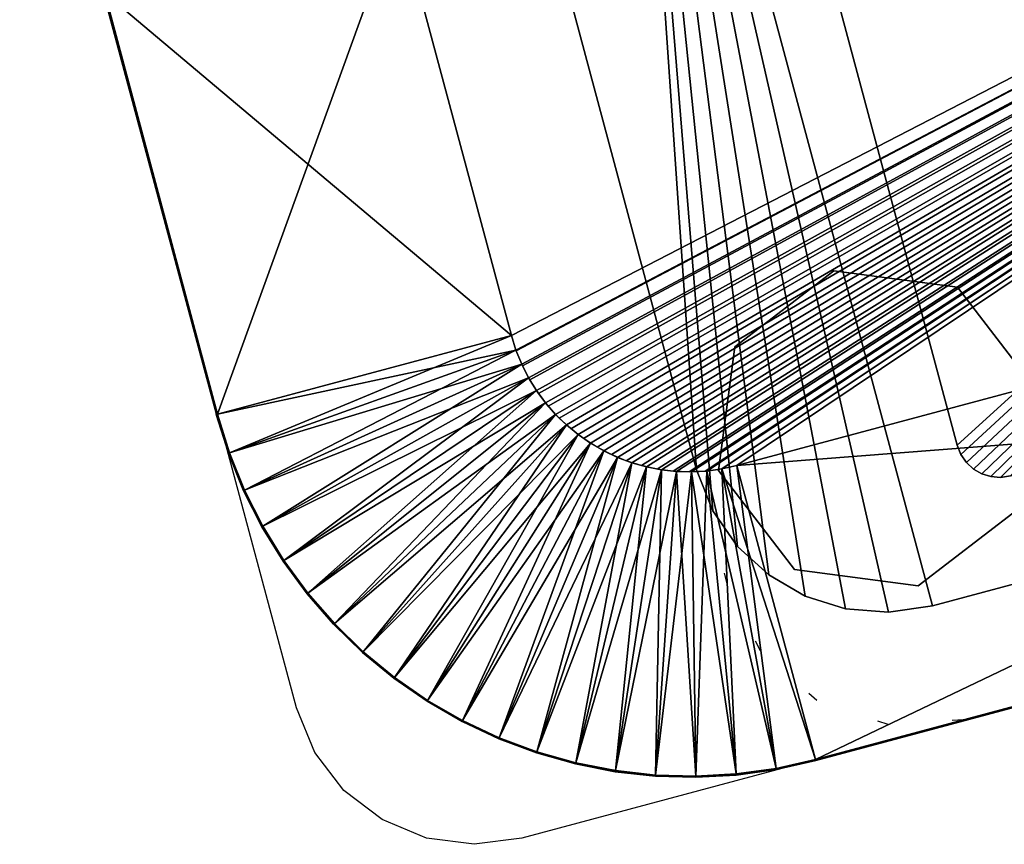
# Model space of a CAD drawing. Header units: inches. Extents: x -211 to 145, y -42 to 108.
# Tile 46 of 222: x -115 to -106, y 61 to 69. Entities that reach past the tile are written whole.
import ezdxf

# ---------------------------------------------------------------- set-up
doc = ezdxf.new("R2010")
doc.units = ezdxf.units.IN
doc.header["$MEASUREMENT"] = 0
doc.linetypes.add('Dot', pattern=[6.35, 0, -6.35])
for name, color, linetype in [('A-FURN', 7, 'Continuous'), ('A-FURN-P-TABL', 2, 'Continuous'), ('A-FURN-P-TABL-SUP', 2, 'Continuous'), ('A-FURN-P-TABL-T', 2, 'Continuous')]:
    doc.layers.add(name, color=color, linetype=linetype)
for name, color, linetype, true_color in [('CET color Grey21', 7, 'Continuous', 0x363835), ('CET color Grey26', 7, 'Continuous', 0x434343), ('CET color Grey35', 7, 'Continuous', 0x565a5f)]:
    doc.layers.add(name, color=color, linetype=linetype, true_color=true_color)
doc.styles.add('Arial', font='arial.ttf')

# ---------------------------------------------------------------- blocks, each defined once
blk = doc.blocks.new('*C10')
at = {"layer": 'A-FURN-P-TABL', "linetype": 'Continuous'}
blk.add_lwpolyline([(-10.307, 6.5), (10.307, 6.5), (10.7452, 6.4423), (11.1535, 6.2732), (11.5041, 6.0041), (11.7732, 5.6535), (11.9423, 5.2452), (12, 4.807), (12, -4.807), (11.9423, -5.2452), (11.7732, -5.6535), (11.5041, -6.0041), (11.1535, -6.2732), (10.7452, -6.4423), (10.307, -6.5), (-10.307, -6.5)], dxfattribs=at)
at = {"layer": 'A-FURN-P-TABL-SUP', "linetype": 'Dot'}
blk.add_lwpolyline([(1.906, 6.4995), (6.102, 6.4995), (6.7801, 6.3646), (7.355, 5.9805), (7.7391, 5.4056), (7.874, 4.7275), (7.874, -2.5555), (7.7391, -3.2336), (7.355, -3.8085), (6.7801, -4.1926), (6.102, -4.3275), (-6.102, -4.3275)], dxfattribs=at)
at = {"layer": 'A-FURN-P-TABL-T', "linetype": 'Continuous', "style": 'Arial'}
blk.add_attdef('ITEXT', (-4.6654, -10.1244), '', height=2.8, dxfattribs=at).dxf.unprotected_set("ltscale", 0)
blk = doc.blocks.new('*C22')
at = {"layer": 'CET color Grey21', "linetype": 'Continuous'}
mesh = blk.add_polyface(dxfattribs=at)
corners = [(-7.508, 3.701, 23.815), (-7.508, 3.701, 25), (-7.508, 6.5, 25), (-7.508, 6.5, 24.565), (7.508, 3.701, 23.815), (7.508, 3.701, 25), (7.508, 6.5, 25), (7.508, 6.5, 24.565)]
mesh.append_faces([[corners[k] for k in face] for face in [(0, 4, 5, 0), (0, 5, 1, 0), (1, 5, 6, 1), (1, 6, 2, 1), (2, 6, 7, 2), (2, 7, 3, 2), (3, 7, 4, 3), (3, 4, 0, 3)]])
mesh = blk.add_polyface(dxfattribs=at)
corners = [(7.508, 3.701, 23.815), (7.508, 3.701, 25), (7.508, 6.5024, 25), (7.508, 6.5024, 24.565), (7.6478, 3.6952, 23.815), (7.6478, 3.6952, 25), (7.8791, 6.487, 25), (7.8791, 6.487, 24.565)]
mesh.append_faces([[corners[k] for k in face] for face in [(0, 4, 5, 0), (0, 5, 1, 0), (1, 5, 6, 1), (1, 6, 2, 1), (2, 6, 7, 2), (2, 7, 3, 2), (3, 7, 4, 3), (3, 4, 0, 3)]])
mesh = blk.add_polyface(dxfattribs=at)
corners = [(7.6478, 3.6952, 23.815), (7.6478, 3.6952, 25), (7.8791, 6.487, 25), (7.8791, 6.487, 24.565), (7.7867, 3.6779, 23.815), (7.7867, 3.6779, 25), (8.2478, 6.4411, 25), (8.2478, 6.4411, 24.565)]
mesh.append_faces([[corners[k] for k in face] for face in [(0, 4, 5, 0), (0, 5, 1, 0), (1, 5, 6, 1), (1, 6, 2, 1), (2, 6, 7, 2), (2, 7, 3, 2), (3, 7, 4, 3), (3, 4, 0, 3)]])
mesh = blk.add_polyface(dxfattribs=at)
corners = [(7.7867, 3.6779, 23.815), (7.7867, 3.6779, 25), (8.2478, 6.4411, 25), (8.2478, 6.4411, 24.565), (7.9236, 3.6492, 23.815), (7.9236, 3.6492, 25), (8.6113, 6.3649, 25), (8.6113, 6.3649, 24.565)]
mesh.append_faces([[corners[k] for k in face] for face in [(0, 4, 5, 0), (0, 5, 1, 0), (1, 5, 6, 1), (1, 6, 2, 1), (2, 6, 7, 2), (2, 7, 3, 2), (3, 7, 4, 3), (3, 4, 0, 3)]])
mesh = blk.add_polyface(dxfattribs=at)
corners = [(7.9236, 3.6492, 23.815), (7.9236, 3.6492, 25), (8.6113, 6.3649, 25), (8.6113, 6.3649, 24.565), (8.0577, 3.6093, 23.815), (8.0577, 3.6093, 25), (8.9673, 6.2589, 25), (8.9673, 6.2589, 24.565)]
mesh.append_faces([[corners[k] for k in face] for face in [(0, 4, 5, 0), (0, 5, 1, 0), (1, 5, 6, 1), (1, 6, 2, 1), (2, 6, 7, 2), (2, 7, 3, 2), (3, 7, 4, 3), (3, 4, 0, 3)]])
mesh = blk.add_polyface(dxfattribs=at)
corners = [(8.0577, 3.6093, 23.815), (8.0577, 3.6093, 25), (8.9673, 6.2589, 25), (8.9673, 6.2589, 24.565), (8.1881, 3.5584, 23.815), (8.1881, 3.5584, 25), (9.3134, 6.1238, 25), (9.3134, 6.1238, 24.565)]
mesh.append_faces([[corners[k] for k in face] for face in [(0, 4, 5, 0), (0, 5, 1, 0), (1, 5, 6, 1), (1, 6, 2, 1), (2, 6, 7, 2), (2, 7, 3, 2), (3, 7, 4, 3), (3, 4, 0, 3)]])
mesh = blk.add_polyface(dxfattribs=at)
corners = [(8.1881, 3.5584, 23.815), (8.1881, 3.5584, 25), (9.3134, 6.1238, 25), (9.3134, 6.1238, 24.565), (8.3138, 3.4969, 23.815), (8.3138, 3.4969, 25), (9.6471, 5.9607, 25), (9.6471, 5.9607, 24.565)]
mesh.append_faces([[corners[k] for k in face] for face in [(0, 4, 5, 0), (0, 5, 1, 0), (1, 5, 6, 1), (1, 6, 2, 1), (2, 6, 7, 2), (2, 7, 3, 2), (3, 7, 4, 3), (3, 4, 0, 3)]])
mesh = blk.add_polyface(dxfattribs=at)
corners = [(8.3138, 3.4969, 23.815), (8.3138, 3.4969, 25), (9.6471, 5.9607, 25), (9.6471, 5.9607, 24.565), (8.434, 3.4253, 23.815), (8.434, 3.4253, 25), (9.9662, 5.7706, 25), (9.9662, 5.7706, 24.565)]
mesh.append_faces([[corners[k] for k in face] for face in [(0, 4, 5, 0), (0, 5, 1, 0), (1, 5, 6, 1), (1, 6, 2, 1), (2, 6, 7, 2), (2, 7, 3, 2), (3, 7, 4, 3), (3, 4, 0, 3)]])
mesh = blk.add_polyface(dxfattribs=at)
corners = [(8.434, 3.4253, 23.815), (8.434, 3.4253, 25), (9.9662, 5.7706, 25), (9.9662, 5.7706, 24.565), (8.5479, 3.344, 23.815), (8.5479, 3.344, 25), (10.2685, 5.5547, 25), (10.2685, 5.5547, 24.565)]
mesh.append_faces([[corners[k] for k in face] for face in [(0, 4, 5, 0), (0, 5, 1, 0), (1, 5, 6, 1), (1, 6, 2, 1), (2, 6, 7, 2), (2, 7, 3, 2), (3, 7, 4, 3), (3, 4, 0, 3)]])
mesh = blk.add_polyface(dxfattribs=at)
corners = [(8.5479, 3.344, 23.815), (8.5479, 3.344, 25), (10.2685, 5.5547, 25), (10.2685, 5.5547, 24.565), (8.6546, 3.2536, 23.815), (8.6546, 3.2536, 25), (10.552, 5.3146, 25), (10.552, 5.3146, 24.565)]
mesh.append_faces([[corners[k] for k in face] for face in [(0, 4, 5, 0), (0, 5, 1, 0), (1, 5, 6, 1), (1, 6, 2, 1), (2, 6, 7, 2), (2, 7, 3, 2), (3, 7, 4, 3), (3, 4, 0, 3)]])
mesh = blk.add_polyface(dxfattribs=at)
corners = [(8.6546, 3.2536, 23.815), (8.6546, 3.2536, 25), (10.552, 5.3146, 25), (10.552, 5.3146, 24.565), (8.7536, 3.1546, 23.815), (8.7536, 3.1546, 25), (10.8146, 5.052, 25), (10.8146, 5.052, 24.565)]
mesh.append_faces([[corners[k] for k in face] for face in [(0, 4, 5, 0), (0, 5, 1, 0), (1, 5, 6, 1), (1, 6, 2, 1), (2, 6, 7, 2), (2, 7, 3, 2), (3, 7, 4, 3), (3, 4, 0, 3)]])
mesh = blk.add_polyface(dxfattribs=at)
corners = [(8.7536, 3.1546, 23.815), (8.7536, 3.1546, 25), (10.8146, 5.052, 25), (10.8146, 5.052, 24.565), (8.844, 3.0479, 23.815), (8.844, 3.0479, 25), (11.0547, 4.7685, 25), (11.0547, 4.7685, 24.565)]
mesh.append_faces([[corners[k] for k in face] for face in [(0, 4, 5, 0), (0, 5, 1, 0), (1, 5, 6, 1), (1, 6, 2, 1), (2, 6, 7, 2), (2, 7, 3, 2), (3, 7, 4, 3), (3, 4, 0, 3)]])
mesh = blk.add_polyface(dxfattribs=at)
corners = [(8.844, 3.0479, 23.815), (8.844, 3.0479, 25), (11.0547, 4.7685, 25), (11.0547, 4.7685, 24.565), (8.9253, 2.934, 23.815), (8.9253, 2.934, 25), (11.2706, 4.4662, 25), (11.2706, 4.4662, 24.565)]
mesh.append_faces([[corners[k] for k in face] for face in [(0, 4, 5, 0), (0, 5, 1, 0), (1, 5, 6, 1), (1, 6, 2, 1), (2, 6, 7, 2), (2, 7, 3, 2), (3, 7, 4, 3), (3, 4, 0, 3)]])
mesh = blk.add_polyface(dxfattribs=at)
corners = [(8.9253, 2.934, 23.815), (8.9253, 2.934, 25), (11.2706, 4.4662, 25), (11.2706, 4.4662, 24.565), (8.9969, 2.8138, 23.815), (8.9969, 2.8138, 25), (11.4607, 4.1471, 25), (11.4607, 4.1471, 24.565)]
mesh.append_faces([[corners[k] for k in face] for face in [(0, 4, 5, 0), (0, 5, 1, 0), (1, 5, 6, 1), (1, 6, 2, 1), (2, 6, 7, 2), (2, 7, 3, 2), (3, 7, 4, 3), (3, 4, 0, 3)]])
mesh = blk.add_polyface(dxfattribs=at)
corners = [(8.9969, 2.8138, 23.815), (8.9969, 2.8138, 25), (11.4607, 4.1471, 25), (11.4607, 4.1471, 24.565), (9.0584, 2.6881, 23.815), (9.0584, 2.6881, 25), (11.6238, 3.8134, 25), (11.6238, 3.8134, 24.565)]
mesh.append_faces([[corners[k] for k in face] for face in [(0, 4, 5, 0), (0, 5, 1, 0), (1, 5, 6, 1), (1, 6, 2, 1), (2, 6, 7, 2), (2, 7, 3, 2), (3, 7, 4, 3), (3, 4, 0, 3)]])
mesh = blk.add_polyface(dxfattribs=at)
corners = [(9.0584, 2.6881, 23.815), (9.0584, 2.6881, 25), (11.6238, 3.8134, 25), (11.6238, 3.8134, 24.565), (9.1093, 2.5577, 23.815), (9.1093, 2.5577, 25), (11.7589, 3.4673, 25), (11.7589, 3.4673, 24.565)]
mesh.append_faces([[corners[k] for k in face] for face in [(0, 4, 5, 0), (0, 5, 1, 0), (1, 5, 6, 1), (1, 6, 2, 1), (2, 6, 7, 2), (2, 7, 3, 2), (3, 7, 4, 3), (3, 4, 0, 3)]])
mesh = blk.add_polyface(dxfattribs=at)
corners = [(-9.201, -2.008, 25), (-9.1952, -2.1478, 25), (-9.1779, -2.2867, 25), (-9.1492, -2.4236, 25), (-9.1093, -2.5577, 25), (-9.0584, -2.6881, 25), (-8.9969, -2.8138, 25), (-8.9253, -2.934, 25), (-8.844, -3.0479, 25), (-8.7536, -3.1546, 25), (-8.6546, -3.2536, 25), (-8.5479, -3.344, 25), (-8.434, -3.4253, 25), (-8.3138, -3.4969, 25), (-8.1881, -3.5584, 25), (-8.0577, -3.6093, 25), (-7.9236, -3.6492, 25), (-7.7867, -3.6779, 25), (-7.6478, -3.6952, 25), (-7.508, -3.701, 25), (7.508, -3.701, 25), (7.6478, -3.6952, 25), (7.7867, -3.6779, 25), (7.9236, -3.6492, 25), (8.0577, -3.6093, 25), (8.1881, -3.5584, 25), (8.3138, -3.4969, 25), (8.434, -3.4253, 25), (8.5479, -3.344, 25), (8.6546, -3.2536, 25), (8.7536, -3.1546, 25), (8.844, -3.0479, 25), (8.9253, -2.934, 25), (8.9969, -2.8138, 25), (9.0584, -2.6881, 25), (9.1093, -2.5577, 25), (9.1492, -2.4236, 25), (9.1779, -2.2867, 25), (9.1952, -2.1478, 25), (9.201, -2.008, 25), (9.201, 2.008, 25), (9.1952, 2.1478, 25), (9.1779, 2.2867, 25), (9.1492, 2.4236, 25), (9.1093, 2.5577, 25), (9.0584, 2.6881, 25), (8.9969, 2.8138, 25), (8.9253, 2.934, 25), (8.844, 3.0479, 25), (8.7536, 3.1546, 25), (8.6546, 3.2536, 25), (8.5479, 3.344, 25), (8.434, 3.4253, 25), (8.3138, 3.4969, 25), (8.1881, 3.5584, 25), (8.0577, 3.6093, 25), (7.9236, 3.6492, 25), (7.7867, 3.6779, 25), (7.6478, 3.6952, 25), (7.508, 3.701, 25), (-7.508, 3.701, 25), (-7.6478, 3.6952, 25), (-7.7867, 3.6779, 25), (-7.9236, 3.6492, 25), (-8.0577, 3.6093, 25), (-8.1881, 3.5584, 25), (-8.3138, 3.4969, 25), (-8.434, 3.4253, 25), (-8.5479, 3.344, 25), (-8.6546, 3.2536, 25), (-8.7536, 3.1546, 25), (-8.844, 3.0479, 25), (-8.9253, 2.934, 25), (-8.9969, 2.8138, 25), (-9.0584, 2.6881, 25), (-9.1093, 2.5577, 25), (-9.1492, 2.4236, 25), (-9.1779, 2.2867, 25), (-9.1952, 2.1478, 25), (-9.201, 2.008, 25)]
mesh.append_faces([[corners[k] for k in face] for face in [(0, 1, 2, 0), (0, 2, 3, 0), (0, 3, 4, 0), (0, 4, 5, 0), (0, 5, 6, 0), (0, 6, 7, 0), (0, 7, 8, 0), (0, 8, 9, 0), (0, 9, 10, 0), (0, 10, 11, 0), (0, 11, 12, 0), (0, 12, 13, 0), (0, 13, 14, 0), (0, 14, 15, 0), (0, 15, 16, 0), (0, 16, 17, 0), (0, 17, 18, 0), (0, 18, 19, 0), (0, 19, 20, 0), (0, 20, 21, 0), (0, 21, 22, 0), (0, 22, 23, 0), (0, 23, 24, 0), (0, 24, 25, 0), (0, 25, 26, 0), (0, 26, 27, 0), (0, 27, 28, 0), (0, 28, 29, 0), (0, 29, 30, 0), (0, 30, 31, 0), (0, 31, 32, 0), (0, 32, 33, 0), (0, 33, 34, 0), (0, 34, 35, 0), (0, 35, 36, 0), (0, 36, 37, 0), (0, 37, 38, 0), (0, 38, 39, 0), (0, 39, 40, 0), (0, 40, 41, 0), (0, 41, 42, 0), (0, 42, 43, 0), (0, 43, 44, 0), (0, 44, 45, 0), (0, 45, 46, 0), (0, 46, 47, 0), (0, 47, 48, 0), (0, 48, 49, 0), (0, 49, 50, 0), (0, 50, 51, 0), (0, 51, 52, 0), (0, 52, 53, 0), (0, 53, 54, 0), (0, 54, 55, 0), (0, 55, 56, 0), (0, 56, 57, 0), (0, 57, 58, 0), (0, 58, 59, 0), (0, 59, 60, 0), (0, 60, 61, 0), (0, 61, 62, 0), (0, 62, 63, 0), (0, 63, 64, 0), (0, 64, 65, 0), (0, 65, 66, 0), (0, 66, 67, 0), (0, 67, 68, 0), (0, 68, 69, 0), (0, 69, 70, 0), (0, 70, 71, 0), (0, 71, 72, 0), (0, 72, 73, 0), (0, 73, 74, 0), (0, 74, 75, 0), (0, 75, 76, 0), (0, 76, 77, 0), (0, 77, 78, 0), (0, 78, 79, 0)]])
mesh = blk.add_polyface(dxfattribs=at)
corners = [(-9.201, -2.008, 23.815), (-9.1946, -2.1556, 23.815), (-9.1753, -2.302, 23.815), (-9.1433, -2.4462, 23.815), (-9.0989, -2.587, 23.815), (-9.0424, -2.7235, 23.815), (-8.9742, -2.8545, 23.815), (-8.8948, -2.9791, 23.815), (-8.8049, -3.0962, 23.815), (-8.7051, -3.2051, 23.815), (-8.5962, -3.3049, 23.815), (-8.4791, -3.3948, 23.815), (-8.3545, -3.4742, 23.815), (-8.2235, -3.5424, 23.815), (-8.087, -3.5989, 23.815), (-7.9462, -3.6433, 23.815), (-7.802, -3.6753, 23.815), (-7.6556, -3.6946, 23.815), (-7.508, -3.701, 23.815), (7.508, -3.701, 23.815), (7.6556, -3.6946, 23.815), (7.802, -3.6753, 23.815), (7.9462, -3.6433, 23.815), (8.087, -3.5989, 23.815), (8.2235, -3.5424, 23.815), (8.3545, -3.4742, 23.815), (8.4791, -3.3948, 23.815), (8.5962, -3.3049, 23.815), (8.7051, -3.2051, 23.815), (8.8049, -3.0962, 23.815), (8.8948, -2.9791, 23.815), (8.9742, -2.8545, 23.815), (9.0424, -2.7235, 23.815), (9.0989, -2.587, 23.815), (9.1433, -2.4462, 23.815), (9.1753, -2.302, 23.815), (9.1946, -2.1556, 23.815), (9.201, -2.008, 23.815), (9.201, 2.008, 23.815), (9.1946, 2.1556, 23.815), (9.1753, 2.302, 23.815), (9.1433, 2.4462, 23.815), (9.0989, 2.587, 23.815), (9.0424, 2.7235, 23.815), (8.9742, 2.8545, 23.815), (8.8948, 2.9791, 23.815), (8.8049, 3.0962, 23.815), (8.7051, 3.2051, 23.815), (8.5962, 3.3049, 23.815), (8.4791, 3.3948, 23.815), (8.3545, 3.4742, 23.815), (8.2235, 3.5424, 23.815), (8.087, 3.5989, 23.815), (7.9462, 3.6433, 23.815), (7.802, 3.6753, 23.815), (7.6556, 3.6946, 23.815), (7.508, 3.701, 23.815), (-7.508, 3.701, 23.815), (-7.6556, 3.6946, 23.815), (-7.802, 3.6753, 23.815), (-7.9462, 3.6433, 23.815), (-8.087, 3.5989, 23.815), (-8.2235, 3.5424, 23.815), (-8.3545, 3.4742, 23.815), (-8.4791, 3.3948, 23.815), (-8.5962, 3.3049, 23.815), (-8.7051, 3.2051, 23.815), (-8.8049, 3.0962, 23.815), (-8.8948, 2.9791, 23.815), (-8.9742, 2.8545, 23.815), (-9.0424, 2.7235, 23.815), (-9.0989, 2.587, 23.815), (-9.1433, 2.4462, 23.815), (-9.1753, 2.302, 23.815), (-9.1946, 2.1556, 23.815), (-9.201, 2.008, 23.815)]
mesh.append_faces([[corners[k] for k in face] for face in [(0, 2, 1, 0), (0, 3, 2, 0), (0, 4, 3, 0), (0, 5, 4, 0), (0, 6, 5, 0), (0, 7, 6, 0), (0, 8, 7, 0), (0, 9, 8, 0), (0, 10, 9, 0), (0, 11, 10, 0), (0, 12, 11, 0), (0, 13, 12, 0), (0, 14, 13, 0), (0, 15, 14, 0), (0, 16, 15, 0), (0, 17, 16, 0), (0, 18, 17, 0), (0, 19, 18, 0), (0, 20, 19, 0), (0, 21, 20, 0), (0, 22, 21, 0), (0, 23, 22, 0), (0, 24, 23, 0), (0, 25, 24, 0), (0, 26, 25, 0), (0, 27, 26, 0), (0, 28, 27, 0), (0, 29, 28, 0), (0, 30, 29, 0), (0, 31, 30, 0), (0, 32, 31, 0), (0, 33, 32, 0), (0, 34, 33, 0), (0, 35, 34, 0), (0, 36, 35, 0), (0, 37, 36, 0), (0, 38, 37, 0), (0, 39, 38, 0), (0, 40, 39, 0), (0, 41, 40, 0), (0, 42, 41, 0), (0, 43, 42, 0), (0, 44, 43, 0), (0, 45, 44, 0), (0, 46, 45, 0), (0, 47, 46, 0), (0, 48, 47, 0), (0, 49, 48, 0), (0, 50, 49, 0), (0, 51, 50, 0), (0, 52, 51, 0), (0, 53, 52, 0), (0, 54, 53, 0), (0, 55, 54, 0), (0, 56, 55, 0), (0, 57, 56, 0), (0, 58, 57, 0), (0, 59, 58, 0), (0, 60, 59, 0), (0, 61, 60, 0), (0, 62, 61, 0), (0, 63, 62, 0), (0, 64, 63, 0), (0, 65, 64, 0), (0, 66, 65, 0), (0, 67, 66, 0), (0, 68, 67, 0), (0, 69, 68, 0), (0, 70, 69, 0), (0, 71, 70, 0), (0, 72, 71, 0), (0, 73, 72, 0), (0, 74, 73, 0), (0, 75, 74, 0)]])
mesh = blk.add_polyface(dxfattribs=at)
corners = [(9.1093, 2.5577, 23.815), (9.1093, 2.5577, 25), (11.7589, 3.4673, 25), (11.7589, 3.4673, 24.565), (9.1492, 2.4236, 23.815), (9.1492, 2.4236, 25), (11.8649, 3.1113, 25), (11.8649, 3.1113, 24.565)]
mesh.append_faces([[corners[k] for k in face] for face in [(0, 4, 5, 0), (0, 5, 1, 0), (1, 5, 6, 1), (1, 6, 2, 1), (2, 6, 7, 2), (2, 7, 3, 2), (3, 7, 4, 3), (3, 4, 0, 3)]])
mesh = blk.add_polyface(dxfattribs=at)
corners = [(9.1492, 2.4236, 23.815), (9.1492, 2.4236, 25), (11.8649, 3.1113, 25), (11.8649, 3.1113, 24.565), (9.1779, 2.2867, 23.815), (9.1779, 2.2867, 25), (11.9411, 2.7478, 25), (11.9411, 2.7478, 24.565)]
mesh.append_faces([[corners[k] for k in face] for face in [(0, 4, 5, 0), (0, 5, 1, 0), (1, 5, 6, 1), (1, 6, 2, 1), (2, 6, 7, 2), (2, 7, 3, 2), (3, 7, 4, 3), (3, 4, 0, 3)]])
mesh = blk.add_polyface(dxfattribs=at)
corners = [(9.1779, 2.2867, 23.815), (9.1779, 2.2867, 25), (11.9411, 2.7478, 25), (11.9411, 2.7478, 24.565), (9.1952, 2.1478, 23.815), (9.1952, 2.1478, 25), (11.987, 2.3791, 25), (11.987, 2.3791, 24.565)]
mesh.append_faces([[corners[k] for k in face] for face in [(0, 4, 5, 0), (0, 5, 1, 0), (1, 5, 6, 1), (1, 6, 2, 1), (2, 6, 7, 2), (2, 7, 3, 2), (3, 7, 4, 3), (3, 4, 0, 3)]])
mesh = blk.add_polyface(dxfattribs=at)
corners = [(9.1952, 2.1478, 23.815), (9.1952, 2.1478, 25), (11.987, 2.3791, 25), (11.987, 2.3791, 24.565), (9.201, 2.008, 23.815), (9.201, 2.008, 25), (12.0024, 2.008, 25), (12.0024, 2.008, 24.565)]
mesh.append_faces([[corners[k] for k in face] for face in [(0, 4, 5, 0), (0, 5, 1, 0), (1, 5, 6, 1), (1, 6, 2, 1), (2, 6, 7, 2), (2, 7, 3, 2), (3, 7, 4, 3), (3, 4, 0, 3)]])
mesh = blk.add_polyface(dxfattribs=at)
corners = [(9.201, 2.008, 23.815), (9.201, 2.008, 25), (12, 2.008, 25), (12, 2.008, 24.565), (9.201, -2.008, 23.815), (9.201, -2.008, 25), (12, -2.008, 25), (12, -2.008, 24.565)]
mesh.append_faces([[corners[k] for k in face] for face in [(0, 4, 5, 0), (0, 5, 1, 0), (1, 5, 6, 1), (1, 6, 2, 1), (2, 6, 7, 2), (2, 7, 3, 2), (3, 7, 4, 3), (3, 4, 0, 3)]])
at = {"layer": 'CET color Grey26', "linetype": 'Continuous'}
mesh = blk.add_polyface(dxfattribs=at)
corners = [(-7.508, 6.51, 25), (-7.508, 6.51, 24.565), (7.508, 6.51, 25), (7.508, 6.51, 24.565)]
mesh.append_faces([[corners[k] for k in face] for face in [(0, 2, 3, 0), (0, 3, 1, 0)]])
mesh = blk.add_polyface(dxfattribs=at)
corners = [(7.508, 6.5124, 25), (7.508, 6.5124, 24.565), (7.88, 6.497, 25), (7.88, 6.497, 24.565)]
mesh.append_faces([[corners[k] for k in face] for face in [(0, 2, 3, 0), (0, 3, 1, 0)]])
mesh = blk.add_polyface(dxfattribs=at)
corners = [(7.88, 6.497, 25), (7.88, 6.497, 24.565), (8.2494, 6.451, 25), (8.2494, 6.451, 24.565)]
mesh.append_faces([[corners[k] for k in face] for face in [(0, 2, 3, 0), (0, 3, 1, 0)]])
mesh = blk.add_polyface(dxfattribs=at)
corners = [(8.2494, 6.451, 25), (8.2494, 6.451, 24.565), (8.6138, 6.3746, 25), (8.6138, 6.3746, 24.565)]
mesh.append_faces([[corners[k] for k in face] for face in [(0, 2, 3, 0), (0, 3, 1, 0)]])
mesh = blk.add_polyface(dxfattribs=at)
corners = [(8.6138, 6.3746, 25), (8.6138, 6.3746, 24.565), (8.9706, 6.2683, 25), (8.9706, 6.2683, 24.565)]
mesh.append_faces([[corners[k] for k in face] for face in [(0, 2, 3, 0), (0, 3, 1, 0)]])
mesh = blk.add_polyface(dxfattribs=at)
corners = [(8.9706, 6.2683, 25), (8.9706, 6.2683, 24.565), (9.3174, 6.133, 25), (9.3174, 6.133, 24.565)]
mesh.append_faces([[corners[k] for k in face] for face in [(0, 2, 3, 0), (0, 3, 1, 0)]])
mesh = blk.add_polyface(dxfattribs=at)
corners = [(9.3174, 6.133, 25), (9.3174, 6.133, 24.565), (9.6519, 5.9695, 25), (9.6519, 5.9695, 24.565)]
mesh.append_faces([[corners[k] for k in face] for face in [(0, 2, 3, 0), (0, 3, 1, 0)]])
mesh = blk.add_polyface(dxfattribs=at)
corners = [(9.6519, 5.9695, 25), (9.6519, 5.9695, 24.565), (9.9717, 5.7789, 25), (9.9717, 5.7789, 24.565)]
mesh.append_faces([[corners[k] for k in face] for face in [(0, 2, 3, 0), (0, 3, 1, 0)]])
mesh = blk.add_polyface(dxfattribs=at)
corners = [(9.9717, 5.7789, 25), (9.9717, 5.7789, 24.565), (10.2747, 5.5626, 25), (10.2747, 5.5626, 24.565)]
mesh.append_faces([[corners[k] for k in face] for face in [(0, 2, 3, 0), (0, 3, 1, 0)]])
mesh = blk.add_polyface(dxfattribs=at)
corners = [(10.2747, 5.5626, 25), (10.2747, 5.5626, 24.565), (10.5587, 5.322, 25), (10.5587, 5.322, 24.565)]
mesh.append_faces([[corners[k] for k in face] for face in [(0, 2, 3, 0), (0, 3, 1, 0)]])
mesh = blk.add_polyface(dxfattribs=at)
corners = [(10.5587, 5.322, 25), (10.5587, 5.322, 24.565), (10.822, 5.0587, 25), (10.822, 5.0587, 24.565)]
mesh.append_faces([[corners[k] for k in face] for face in [(0, 2, 3, 0), (0, 3, 1, 0)]])
mesh = blk.add_polyface(dxfattribs=at)
corners = [(10.822, 5.0587, 25), (10.822, 5.0587, 24.565), (11.0626, 4.7747, 25), (11.0626, 4.7747, 24.565)]
mesh.append_faces([[corners[k] for k in face] for face in [(0, 2, 3, 0), (0, 3, 1, 0)]])
mesh = blk.add_polyface(dxfattribs=at)
corners = [(11.0626, 4.7747, 25), (11.0626, 4.7747, 24.565), (11.2789, 4.4717, 25), (11.2789, 4.4717, 24.565)]
mesh.append_faces([[corners[k] for k in face] for face in [(0, 2, 3, 0), (0, 3, 1, 0)]])
mesh = blk.add_polyface(dxfattribs=at)
corners = [(11.2789, 4.4717, 25), (11.2789, 4.4717, 24.565), (11.4695, 4.1519, 25), (11.4695, 4.1519, 24.565)]
mesh.append_faces([[corners[k] for k in face] for face in [(0, 2, 3, 0), (0, 3, 1, 0)]])
mesh = blk.add_polyface(dxfattribs=at)
corners = [(11.4695, 4.1519, 25), (11.4695, 4.1519, 24.565), (11.633, 3.8174, 25), (11.633, 3.8174, 24.565)]
mesh.append_faces([[corners[k] for k in face] for face in [(0, 2, 3, 0), (0, 3, 1, 0)]])
mesh = blk.add_polyface(dxfattribs=at)
corners = [(11.633, 3.8174, 25), (11.633, 3.8174, 24.565), (11.7683, 3.4706, 25), (11.7683, 3.4706, 24.565)]
mesh.append_faces([[corners[k] for k in face] for face in [(0, 2, 3, 0), (0, 3, 1, 0)]])
mesh = blk.add_polyface(dxfattribs=at)
corners = [(11.7683, 3.4706, 25), (11.7683, 3.4706, 24.565), (11.8746, 3.1138, 25), (11.8746, 3.1138, 24.565)]
mesh.append_faces([[corners[k] for k in face] for face in [(0, 2, 3, 0), (0, 3, 1, 0)]])
mesh = blk.add_polyface(dxfattribs=at)
corners = [(11.8746, 3.1138, 25), (11.8746, 3.1138, 24.565), (11.951, 2.7494, 25), (11.951, 2.7494, 24.565)]
mesh.append_faces([[corners[k] for k in face] for face in [(0, 2, 3, 0), (0, 3, 1, 0)]])
mesh = blk.add_polyface(dxfattribs=at)
corners = [(11.951, 2.7494, 25), (11.951, 2.7494, 24.565), (11.997, 2.38, 25), (11.997, 2.38, 24.565)]
mesh.append_faces([[corners[k] for k in face] for face in [(0, 2, 3, 0), (0, 3, 1, 0)]])
mesh = blk.add_polyface(dxfattribs=at)
corners = [(11.997, 2.38, 25), (11.997, 2.38, 24.565), (12.0124, 2.008, 25), (12.0124, 2.008, 24.565)]
mesh.append_faces([[corners[k] for k in face] for face in [(0, 2, 3, 0), (0, 3, 1, 0)]])
mesh = blk.add_polyface(dxfattribs=at)
corners = [(12.01, 2.008, 25), (12.01, 2.008, 24.565), (12.01, -2.008, 25), (12.01, -2.008, 24.565)]
mesh.append_faces([[corners[k] for k in face] for face in [(0, 2, 3, 0), (0, 3, 1, 0)]])
at = {"layer": 'CET color Grey35', "linetype": 'Continuous'}
mesh = blk.add_polyface(dxfattribs=at)
corners = [(7.8742, 3.6415, 0.6707), (7.8273, 4.0475, 0.6707), (7.6939, 4.4204, 0.6707), (7.4846, 4.7494, 0.6707), (7.2101, 5.0239, 0.6707), (6.8811, 5.2333, 0.6707), (6.5082, 5.3667, 0.6707), (6.1022, 5.4135, 0.6707), (-6.1018, 5.4135, 0.6707), (-6.5079, 5.3667, 0.6707), (-6.8807, 5.2333, 0.6707), (-7.2098, 5.0239, 0.6707), (-7.4843, 4.7494, 0.6707), (-7.6936, 4.4204, 0.6707), (-7.827, 4.0475, 0.6707), (-7.8738, 3.6415, 0.6707), (-7.8738, -3.6415, 0.6707), (-7.827, -4.0475, 0.6707), (-7.6936, -4.4204, 0.6707), (-7.4843, -4.7494, 0.6707), (-7.2098, -5.0239, 0.6707), (-6.8807, -5.2332, 0.6707), (-6.5079, -5.3666, 0.6707), (-6.1018, -5.4135, 0.6707), (6.1022, -5.4135, 0.6707), (6.5082, -5.3666, 0.6707), (6.8811, -5.2332, 0.6707), (7.2101, -5.0239, 0.6707), (7.4846, -4.7494, 0.6707), (7.6939, -4.4204, 0.6707), (7.8273, -4.0475, 0.6707), (7.8742, -3.6415, 0.6707), (-0.394, 1.4563, 0.6707), (1.187, 1.6675, 0.6707), (1.9881, 3.05, 0.6707), (1.7752, 2.2548, 0.6707), (1.9887, 5.4135, 0.6707), (0.3939, 1.4567, 0.6707), (-1.9868, 5.4135, 0.6707), (-1.9879, 3.0507, 0.6707), (-1.7749, 2.2539, 0.6707), (-1.1915, 1.671, 0.6707), (7.8742, 3.6415, 0.2957), (7.8273, 4.0475, 0.2957), (7.6939, 4.4204, 0.2957), (7.4846, 4.7494, 0.2957), (7.2101, 5.0239, 0.2957), (6.8811, 5.2333, 0.2957), (6.5082, 5.3667, 0.2957), (6.1022, 5.4135, 0.2957), (-6.1018, 5.4135, 0.2957), (-6.5079, 5.3667, 0.2957), (-6.8807, 5.2333, 0.2957), (-7.2098, 5.0239, 0.2957), (-7.4843, 4.7494, 0.2957), (-7.6936, 4.4204, 0.2957), (-7.827, 4.0475, 0.2957), (-7.8738, 3.6415, 0.2957), (-7.8738, -3.6415, 0.2957), (-7.827, -4.0475, 0.2957), (-7.6936, -4.4204, 0.2957), (-7.4843, -4.7494, 0.2957), (-7.2098, -5.0239, 0.2957), (-6.8807, -5.2332, 0.2957), (-6.5079, -5.3666, 0.2957), (-6.1018, -5.4135, 0.2957), (6.1022, -5.4135, 0.2957), (6.5082, -5.3666, 0.2957), (6.8811, -5.2332, 0.2957), (7.2101, -5.0239, 0.2957), (7.4846, -4.7494, 0.2957), (7.6939, -4.4204, 0.2957), (7.8273, -4.0475, 0.2957), (7.8742, -3.6415, 0.2957), (-0.394, 1.4563, 0.2957), (1.187, 1.6675, 0.2957), (1.9881, 3.05, 0.2957), (1.7752, 2.2548, 0.2957), (1.9887, 5.4135, 0.2957), (0.3939, 1.4567, 0.2957), (-1.9868, 5.4135, 0.2957), (-1.9879, 3.0507, 0.2957), (-1.7749, 2.2539, 0.2957), (-1.1915, 1.671, 0.2957)]
mesh.append_faces([[corners[k] for k in face] for face in [(39, 38, 8, 39), (39, 8, 9, 39), (39, 9, 10, 39), (39, 10, 11, 39), (39, 11, 12, 39), (39, 12, 13, 39), (39, 13, 14, 39), (39, 14, 15, 39), (15, 40, 39, 15), (15, 16, 17, 15), (15, 17, 18, 15), (15, 18, 19, 15), (15, 19, 20, 15), (15, 20, 21, 15), (15, 21, 22, 15), (15, 22, 23, 15), (15, 23, 41, 15), (15, 41, 40, 15), (23, 32, 41, 23), (23, 24, 37, 23), (23, 37, 32, 23), (24, 33, 37, 24), (24, 35, 33, 24), (24, 34, 35, 24), (24, 25, 26, 24), (24, 26, 27, 24), (24, 27, 28, 24), (24, 28, 29, 24), (24, 29, 30, 24), (24, 30, 31, 24), (24, 31, 0, 24), (24, 0, 1, 24), (24, 1, 2, 24), (24, 2, 3, 24), (24, 3, 4, 24), (24, 4, 5, 24), (24, 5, 6, 24), (24, 6, 7, 24), (24, 7, 36, 24), (24, 36, 34, 24), (22, 21, 63, 22), (22, 63, 64, 22), (23, 22, 64, 23), (23, 64, 65, 23), (24, 23, 65, 24), (24, 65, 66, 24), (25, 24, 66, 25), (25, 66, 67, 25), (26, 25, 67, 26), (26, 67, 68, 26), (27, 26, 68, 27), (27, 68, 69, 27), (28, 27, 69, 28), (28, 69, 70, 28), (29, 28, 70, 29), (29, 70, 71, 29), (30, 29, 71, 30), (30, 71, 72, 30), (31, 30, 72, 31), (31, 72, 73, 31), (0, 31, 73, 0), (0, 73, 42, 0), (1, 0, 42, 1), (1, 42, 43, 1), (2, 1, 43, 2), (2, 43, 44, 2), (3, 2, 44, 3), (3, 44, 45, 3), (4, 3, 45, 4), (4, 45, 46, 4), (5, 4, 46, 5), (5, 46, 47, 5), (6, 5, 47, 6), (6, 47, 48, 6), (7, 6, 48, 7), (7, 48, 49, 7), (36, 7, 49, 36), (36, 49, 78, 36), (34, 36, 78, 34), (34, 78, 76, 34), (35, 34, 76, 35), (35, 76, 77, 35), (33, 35, 77, 33), (33, 77, 75, 33), (37, 33, 75, 37), (37, 75, 79, 37), (32, 37, 79, 32), (32, 79, 74, 32), (41, 32, 74, 41), (41, 74, 83, 41), (8, 38, 80, 8), (8, 80, 50, 8), (9, 8, 50, 9), (9, 50, 51, 9), (38, 39, 81, 38), (38, 81, 80, 38), (39, 40, 82, 39), (39, 82, 81, 39), (40, 41, 83, 40), (40, 83, 82, 40), (10, 9, 51, 10), (10, 51, 52, 10), (11, 10, 52, 11), (11, 52, 53, 11), (12, 11, 53, 12), (12, 53, 54, 12), (13, 12, 54, 13), (13, 54, 55, 13), (14, 13, 55, 14), (14, 55, 56, 14), (15, 14, 56, 15), (15, 56, 57, 15), (16, 15, 57, 16), (16, 57, 58, 16), (17, 16, 58, 17), (17, 58, 59, 17), (18, 17, 59, 18), (18, 59, 60, 18), (19, 18, 60, 19), (19, 60, 61, 19), (20, 19, 61, 20), (20, 61, 62, 20), (21, 20, 62, 21), (21, 62, 63, 21)]])
mesh = blk.add_polyface(dxfattribs=at)
corners = [(1.9697, 3.444, 0.2958), (1.9689, 4.2582, 0.2958), (1.9689, 4.2582, 0.5704), (1.9697, 3.444, 0.5704), (1.9441, 4.2479, 0.6373), (1.9429, 3.444, 0.6373), (1.9158, 4.2362, 0.6606), (1.9122, 3.444, 0.6606), (1.9141, 4.2355, 0.6613), (1.9104, 3.444, 0.6613), (1.9675, 5.4127, 0.2958), (1.9675, 5.4127, 0.5704), (1.9485, 5.3937, 0.6373), (1.9268, 5.372, 0.6606), (1.9255, 5.3708, 0.6613), (1.9229, 5.3681, 0.6623), (1.9107, 4.234, 0.6623), (1.9191, 5.3644, 0.6636), (5.4994, 4.045, 24.1604), (5.4888, 4.1366, 24.1604), (5.4888, 4.1366, 24.4104), (5.4994, 4.045, 24.4104), (5.4587, 4.2208, 24.1604), (5.4587, 4.2208, 24.4104), (5.4115, 4.2951, 24.1604), (5.4115, 4.2951, 24.4104), (5.3495, 4.357, 24.1604), (5.3495, 4.357, 24.4104), (5.2752, 4.4043, 24.1604), (5.2752, 4.4043, 24.4104), (5.1911, 4.4344, 24.1604), (5.1911, 4.4344, 24.4104), (5.0994, 4.445, 24.1604), (5.0994, 4.445, 24.4104), (-5.1006, 4.445, 24.4104)]
mesh.append_faces([[corners[k] for k in face] for face in [(0, 1, 2, 0), (0, 2, 3, 0), (3, 2, 4, 3), (3, 4, 5, 3), (5, 4, 6, 5), (5, 6, 7, 5), (7, 6, 8, 7), (7, 8, 9, 7), (1, 10, 11, 1), (1, 11, 2, 1), (2, 11, 12, 2), (2, 12, 4, 2), (4, 12, 13, 4), (4, 13, 6, 4), (6, 13, 14, 6), (6, 14, 8, 6), (8, 14, 15, 8), (8, 15, 16, 8), (16, 15, 17, 16), (18, 19, 20, 18), (18, 20, 21, 18), (19, 22, 23, 19), (19, 23, 20, 19), (22, 24, 25, 22), (22, 25, 23, 22), (24, 26, 27, 24), (24, 27, 25, 24), (26, 28, 29, 26), (26, 29, 27, 26), (28, 30, 31, 28), (28, 31, 29, 28), (30, 32, 33, 30), (30, 33, 31, 30), (32, 34, 33, 32)]])
mesh = blk.add_polyface(dxfattribs=at)
corners = [(-4.6819, -3.7201), (-5.1213, -2.6594), (-6.1819, -2.2201), (-7.2426, -2.6594), (-7.6819, -3.7201), (-7.2426, -4.7807), (-6.1819, -5.2201), (-5.1213, -4.7807), (-4.6819, -3.7201, 0.2946), (-5.1213, -2.6594, 0.2946), (-6.1819, -2.2201, 0.2946), (-7.2426, -2.6594, 0.2946), (-7.6819, -3.7201, 0.2946), (-7.2426, -4.7807, 0.2946), (-6.1819, -5.2201, 0.2946), (-5.1213, -4.7807, 0.2946), (-4.6802, 3.7206), (-5.1195, 4.7812), (-6.1802, 5.2206), (-7.2408, 4.7812), (-7.6802, 3.7206), (-7.2408, 2.6599), (-6.1802, 2.2206), (-5.1195, 2.6599), (-4.6802, 3.7206, 0.2946), (-5.1195, 4.7812, 0.2946), (-6.1802, 5.2206, 0.2946), (-7.2408, 4.7812, 0.2946), (-7.6802, 3.7206, 0.2946), (-7.2408, 2.6599, 0.2946), (-6.1802, 2.2206, 0.2946), (-5.1195, 2.6599, 0.2946), (7.6806, 3.7016), (7.2412, 4.7623), (6.1806, 5.2016), (5.1199, 4.7623), (4.6806, 3.7016), (5.1199, 2.6409), (6.1806, 2.2016), (7.2412, 2.6409), (7.6806, 3.7016, 0.2946), (7.2412, 4.7623, 0.2946), (6.1806, 5.2016, 0.2946), (5.1199, 4.7623, 0.2946), (4.6806, 3.7016, 0.2946), (5.1199, 2.6409, 0.2946), (6.1806, 2.2016, 0.2946), (7.2412, 2.6409, 0.2946), (7.6806, -3.7205), (7.2412, -2.6598), (6.1806, -2.2205), (5.1199, -2.6598), (4.6806, -3.7205), (5.1199, -4.7811), (6.1806, -5.2205), (7.2412, -4.7811), (7.6806, -3.7205, 0.2946), (7.2412, -2.6598, 0.2946), (6.1806, -2.2205, 0.2946), (5.1199, -2.6598, 0.2946), (4.6806, -3.7205, 0.2946), (5.1199, -4.7811, 0.2946), (6.1806, -5.2205, 0.2946), (7.2412, -4.7811, 0.2946)]
mesh.append_faces([[corners[k] for k in face] for face in [(0, 1, 9, 0), (0, 9, 8, 0), (1, 2, 10, 1), (1, 10, 9, 1), (2, 3, 11, 2), (2, 11, 10, 2), (3, 4, 12, 3), (3, 12, 11, 3), (4, 5, 13, 4), (4, 13, 12, 4), (5, 6, 14, 5), (5, 14, 13, 5), (6, 7, 15, 6), (6, 15, 14, 6), (7, 0, 8, 7), (7, 8, 15, 7), (16, 17, 25, 16), (16, 25, 24, 16), (17, 18, 26, 17), (17, 26, 25, 17), (18, 19, 27, 18), (18, 27, 26, 18), (19, 20, 28, 19), (19, 28, 27, 19), (20, 21, 29, 20), (20, 29, 28, 20), (21, 22, 30, 21), (21, 30, 29, 21), (22, 23, 31, 22), (22, 31, 30, 22), (23, 16, 24, 23), (23, 24, 31, 23), (32, 33, 41, 32), (32, 41, 40, 32), (33, 34, 42, 33), (33, 42, 41, 33), (34, 35, 43, 34), (34, 43, 42, 34), (35, 36, 44, 35), (35, 44, 43, 35), (36, 37, 45, 36), (36, 45, 44, 36), (37, 38, 46, 37), (37, 46, 45, 37), (38, 39, 47, 38), (38, 47, 46, 38), (39, 32, 40, 39), (39, 40, 47, 39), (48, 49, 57, 48), (48, 57, 56, 48), (49, 50, 58, 49), (49, 58, 57, 49), (50, 51, 59, 50), (50, 59, 58, 50), (51, 52, 60, 51), (51, 60, 59, 51), (52, 53, 61, 52), (52, 61, 60, 52), (53, 54, 62, 53), (53, 62, 61, 53), (54, 55, 63, 54), (54, 63, 62, 54), (55, 48, 56, 55), (55, 56, 63, 55)]])
mesh = blk.add_polyface(dxfattribs=at)
corners = [(-1.8907, 2.6594, 0.2958), (-1.5078, 1.9369, 0.2958), (-1.5078, 1.9369, 0.5704), (-1.8907, 2.6594, 0.5704), (-1.4888, 1.9558, 0.6373), (-5.5006, 4.045, 24.1604), (-5.5006, -1.155, 24.1604), (-5.5006, -1.155, 24.4104), (-5.49, -1.2467, 24.1604), (-5.49, -1.2467, 24.4104), (-5.4599, -1.3309, 24.1604), (-5.4599, -1.3309, 24.4104), (-5.4127, -1.4051, 24.1604), (-5.4127, -1.4051, 24.4104), (-5.3507, -1.4671, 24.1604), (-5.3507, -1.4671, 24.4104), (-5.2764, -1.5144, 24.1604), (-5.2764, -1.5144, 24.4104), (-5.1922, -1.5445, 24.1604), (-5.1922, -1.5445, 24.4104), (-5.1006, -1.555, 24.1604), (-5.1006, -1.555, 24.4104), (5.0994, -1.555, 24.4104), (-5.49, 4.1366, 24.1604), (-5.4599, 4.2208, 24.1604), (-5.4127, 4.2951, 24.1604), (-5.3507, 4.357, 24.1604), (-5.2764, 4.4043, 24.1604), (-5.1922, 4.4344, 24.1604), (-5.1006, 4.445, 24.1604), (5.0994, 4.445, 24.1604), (5.0994, -1.555, 24.1604)]
mesh.append_faces([[corners[k] for k in face] for face in [(0, 1, 2, 0), (3, 2, 4, 3), (5, 6, 7, 5), (6, 8, 9, 6), (6, 9, 7, 6), (8, 10, 11, 8), (8, 11, 9, 8), (10, 12, 13, 10), (10, 13, 11, 10), (12, 14, 15, 12), (12, 15, 13, 12), (14, 16, 17, 14), (14, 17, 15, 14), (16, 18, 19, 16), (16, 19, 17, 16), (18, 20, 21, 18), (18, 21, 19, 18), (20, 22, 21, 20), (16, 14, 12, 16), (16, 12, 10, 16), (16, 10, 8, 16), (16, 8, 6, 16), (16, 6, 5, 16), (16, 5, 23, 16), (16, 23, 24, 16), (16, 24, 25, 16), (16, 25, 26, 16), (16, 26, 27, 16), (16, 27, 28, 16), (16, 28, 29, 16), (16, 29, 30, 16), (16, 31, 20, 16), (16, 20, 18, 16)]])
mesh = blk.add_polyface(dxfattribs=at)
corners = [(-1.5078, 1.9369, 0.2958), (-0.785, 1.5532, 0.2958), (-0.785, 1.5532, 0.5704), (-1.5078, 1.9369, 0.5704), (-0.7748, 1.5779, 0.6373), (-1.4888, 1.9558, 0.6373), (-0.763, 1.6063, 0.6606), (-1.4671, 1.9776, 0.6606), (-0.7623, 1.608, 0.6613), (-1.4658, 1.9788, 0.6613), (-0.7609, 1.6114, 0.6623), (-1.4632, 1.9815, 0.6623), (-0.7589, 1.6163, 0.6636), (-1.4595, 1.9852, 0.6636), (-0.7564, 1.6224, 0.6651), (-1.4548, 1.9899, 0.6651), (-0.7535, 1.6294, 0.6667), (-1.4494, 1.9952, 0.6667), (-0.7503, 1.637, 0.6684), (-1.4436, 2.0011, 0.6684), (-0.747, 1.6449, 0.6702), (-0.0022, 1.472, 0.2958), (-0.0022, 1.472, 0.5704), (-0.0022, 1.4989, 0.6373), (-0.0022, 1.5296, 0.6606), (-0.0022, 1.5314, 0.6613), (-0.0022, 1.5351, 0.6623), (-0.0022, 1.5404, 0.6636), (-0.0022, 1.547, 0.6651), (-0.0022, 1.5546, 0.6667), (-0.0022, 1.5628, 0.6684), (-0.0022, 1.5713, 0.6702), (-0.0022, 1.6365, 0.6702), (-0.7221, 1.7051, 0.6702), (-5.2764, -1.5144, 24.1604), (5.0994, 4.445, 24.1604), (5.1911, 4.4344, 24.1604), (5.1911, -1.5445, 24.1604), (5.0994, -1.555, 24.1604)]
mesh.append_faces([[corners[k] for k in face] for face in [(0, 1, 2, 0), (3, 2, 4, 3), (5, 4, 6, 5), (7, 6, 8, 7), (9, 8, 10, 9), (11, 10, 12, 11), (13, 12, 14, 13), (15, 14, 16, 15), (17, 16, 18, 17), (19, 18, 20, 19), (1, 21, 22, 1), (1, 22, 2, 1), (2, 22, 23, 2), (2, 23, 4, 2), (4, 23, 24, 4), (4, 24, 6, 4), (6, 24, 25, 6), (6, 25, 8, 6), (8, 25, 26, 8), (8, 26, 10, 8), (10, 26, 27, 10), (10, 27, 12, 10), (12, 27, 28, 12), (12, 28, 14, 12), (14, 28, 29, 14), (14, 29, 16, 14), (16, 29, 30, 16), (16, 30, 18, 16), (18, 30, 31, 18), (18, 31, 20, 18), (20, 31, 32, 20), (20, 32, 33, 20), (34, 35, 36, 34), (34, 37, 38, 34)]])
mesh = blk.add_polyface(dxfattribs=at)
corners = [(-0.0022, 1.472, 0.2958), (0.7739, 1.5555, 0.2958), (0.7739, 1.5555, 0.5704), (-0.0022, 1.472, 0.5704), (0.7637, 1.5803, 0.6373), (-0.0022, 1.4989, 0.6373), (0.7519, 1.6087, 0.6606), (-0.0022, 1.5296, 0.6606), (0.7512, 1.6103, 0.6613), (-0.0022, 1.5314, 0.6613), (0.7498, 1.6138, 0.6623), (-0.0022, 1.5351, 0.6623), (0.7478, 1.6187, 0.6636), (-0.0022, 1.5404, 0.6636), (0.7452, 1.6248, 0.6651), (-0.0022, 1.547, 0.6651), (0.7423, 1.6318, 0.6667), (-0.0022, 1.5546, 0.6667), (0.7392, 1.6394, 0.6684), (-0.0022, 1.5628, 0.6684), (0.7359, 1.6473, 0.6702), (-0.0022, 1.5713, 0.6702), (-5.1006, -1.555, 24.1604), (5.0994, -1.555, 24.1604), (5.0994, -1.555, 24.4104), (-5.2764, -1.5144, 24.1604), (5.1911, 4.4344, 24.1604), (5.2752, 4.4043, 24.1604), (5.3495, 4.357, 24.1604), (5.4115, 4.2951, 24.1604), (5.4587, 4.2208, 24.1604), (5.4888, 4.1366, 24.1604), (5.4994, 4.045, 24.1604), (5.4994, -1.155, 24.1604), (5.4888, -1.2467, 24.1604), (5.4587, -1.3309, 24.1604), (5.4115, -1.4051, 24.1604), (5.3495, -1.4671, 24.1604), (5.2752, -1.5144, 24.1604), (5.1911, -1.5445, 24.1604)]
mesh.append_faces([[corners[k] for k in face] for face in [(0, 1, 2, 0), (0, 2, 3, 0), (3, 2, 4, 3), (3, 4, 5, 3), (5, 4, 6, 5), (5, 6, 7, 5), (7, 6, 8, 7), (7, 8, 9, 7), (9, 8, 10, 9), (9, 10, 11, 9), (11, 10, 12, 11), (11, 12, 13, 11), (13, 12, 14, 13), (13, 14, 15, 13), (15, 14, 16, 15), (15, 16, 17, 15), (17, 16, 18, 17), (17, 18, 19, 17), (19, 20, 21, 19), (22, 23, 24, 22), (25, 26, 27, 25), (25, 27, 28, 25), (25, 28, 29, 25), (25, 29, 30, 25), (25, 30, 31, 25), (25, 31, 32, 25), (25, 32, 33, 25), (25, 33, 34, 25), (25, 34, 35, 25), (25, 35, 36, 25), (25, 36, 37, 25), (25, 37, 38, 25), (25, 38, 39, 25)]])
mesh = blk.add_polyface(dxfattribs=at)
corners = [(0.7739, 1.5555, 0.2958), (1.5094, 1.9333, 0.2958), (1.5094, 1.9333, 0.5704), (0.7739, 1.5555, 0.5704), (1.4904, 1.9522, 0.6373), (0.7637, 1.5803, 0.6373), (1.4687, 1.9739, 0.6606), (0.7519, 1.6087, 0.6606), (1.4675, 1.9752, 0.6613), (0.7512, 1.6103, 0.6613), (1.4648, 1.9778, 0.6623), (0.7498, 1.6138, 0.6623), (1.4611, 1.9816, 0.6636), (0.7478, 1.6187, 0.6636), (1.4564, 1.9863, 0.6651), (1.8893, 2.661, 0.5704), (1.8645, 2.6712, 0.6373), (1.8362, 2.683, 0.6606), (1.8345, 2.6837, 0.6613), (1.8311, 2.6851, 0.6623), (1.8262, 2.6871, 0.6636), (1.8201, 2.6897, 0.6651), (1.8131, 2.6926, 0.6667), (1.451, 1.9916, 0.6667), (1.8055, 2.6957, 0.6684), (1.4452, 1.9974, 0.6684), (1.7976, 2.699, 0.6702), (1.4392, 2.0035, 0.6702), (1.7374, 2.7239, 0.6702), (1.3931, 2.0496, 0.6702), (5.0994, -1.555, 24.1604), (5.1911, -1.5445, 24.1604), (5.1911, -1.5445, 24.4104), (5.0994, -1.555, 24.4104), (5.2752, -1.5144, 24.1604), (5.2752, -1.5144, 24.4104), (5.3495, -1.4671, 24.1604), (5.3495, -1.4671, 24.4104), (5.4115, -1.4051, 24.1604), (5.4115, -1.4051, 24.4104), (5.4587, -1.3309, 24.1604), (5.4587, -1.3309, 24.4104), (5.4888, -1.2467, 24.1604), (5.4888, -1.2467, 24.4104), (5.4994, -1.155, 24.1604), (5.4994, -1.155, 24.4104), (5.4994, 4.045, 24.1604), (5.4994, 4.045, 24.4104)]
mesh.append_faces([[corners[k] for k in face] for face in [(0, 1, 2, 0), (3, 2, 4, 3), (5, 4, 6, 5), (7, 6, 8, 7), (9, 8, 10, 9), (11, 10, 12, 11), (13, 12, 14, 13), (1, 15, 2, 1), (2, 16, 4, 2), (4, 17, 6, 4), (6, 18, 8, 6), (8, 19, 10, 8), (10, 20, 12, 10), (12, 21, 14, 12), (14, 22, 23, 14), (23, 24, 25, 23), (25, 26, 27, 25), (27, 28, 29, 27), (30, 31, 32, 30), (30, 32, 33, 30), (31, 34, 35, 31), (31, 35, 32, 31), (34, 36, 37, 34), (34, 37, 35, 34), (36, 38, 39, 36), (36, 39, 37, 36), (38, 40, 41, 38), (38, 41, 39, 38), (40, 42, 43, 40), (40, 43, 41, 40), (42, 44, 45, 42), (42, 45, 43, 42), (44, 46, 47, 44), (44, 47, 45, 44)]])
blk = doc.blocks.new('*C16')
at = {"layer": 'A-FURN', "linetype": 'Continuous', "rotation": 194.9999999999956}
blk.add_blockref('*C22', (-102.0282, 70.3685, 0), dxfattribs=at)

msp = doc.modelspace()

# ---------------------------------------------------------------- block references
at = {"layer": 'A-FURN', "linetype": 'Continuous', "rotation": 194.9999999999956}
msp.add_blockref('*C10', (-102.0282, 70.3685, 0), dxfattribs=at)
at = {"layer": 'A-FURN', "linetype": 'Continuous'}
msp.add_blockref('*C16', (0, 0), dxfattribs=at)

doc.saveas('drawing.dxf')
